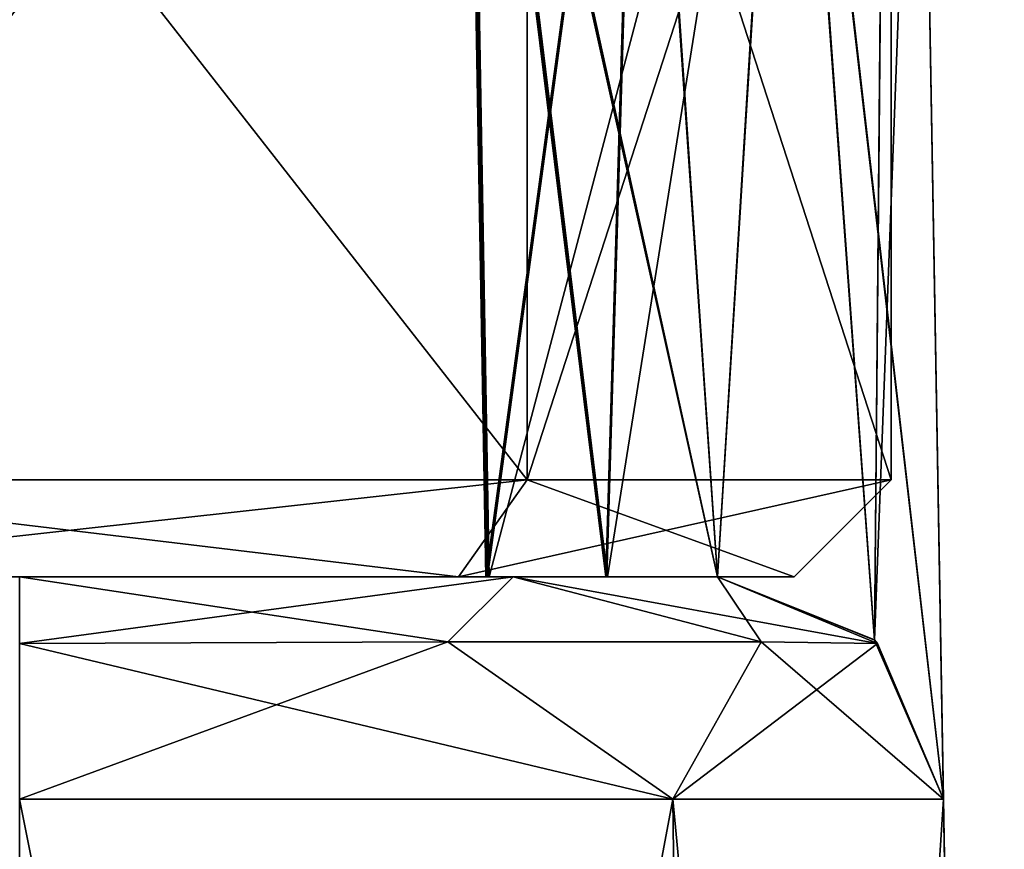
# Model space of a CAD drawing. Header units: millimetres. Extents: x -25 to 25, y -260 to 12.
# Tile 94 of 96: x 22.32 to 24.5, y 5.4 to 7.23. Entities that reach past the tile are written whole.
import ezdxf

# ---------------------------------------------------------------- set-up
doc = ezdxf.new("R2010")
doc.units = ezdxf.units.MM
doc.header["$LTSCALE"] = 65.185185
for name, color, linetype in [('148', 7, 'CONTINUOUS'), ('149', 7, 'CONTINUOUS'), ('154', 7, 'CONTINUOUS'), ('155', 7, 'CONTINUOUS'), ('156', 7, 'CONTINUOUS'), ('157', 7, 'CONTINUOUS'), ('158', 7, 'CONTINUOUS'), ('207', 7, 'CONTINUOUS'), ('208', 7, 'CONTINUOUS'), ('209', 7, 'CONTINUOUS'), ('210', 7, 'CONTINUOUS'), ('211', 7, 'CONTINUOUS'), ('212', 7, 'CONTINUOUS'), ('213', 7, 'CONTINUOUS'), ('214', 7, 'CONTINUOUS'), ('225', 7, 'CONTINUOUS'), ('226', 7, 'CONTINUOUS'), ('227', 7, 'CONTINUOUS'), ('228', 7, 'CONTINUOUS'), ('812', 7, 'CONTINUOUS'), ('813', 7, 'CONTINUOUS'), ('814', 7, 'CONTINUOUS'), ('815', 7, 'CONTINUOUS'), ('819', 7, 'CONTINUOUS'), ('820', 7, 'CONTINUOUS'), ('821', 7, 'CONTINUOUS'), ('822', 7, 'CONTINUOUS'), ('840', 7, 'CONTINUOUS'), ('841', 7, 'CONTINUOUS'), ('842', 7, 'CONTINUOUS'), ('843', 7, 'CONTINUOUS'), ('861', 7, 'CONTINUOUS'), ('862', 7, 'CONTINUOUS'), ('863', 7, 'CONTINUOUS'), ('864', 7, 'CONTINUOUS')]:
    doc.layers.add(name, color=color, linetype=linetype)

msp = doc.modelspace()

# ---------------------------------------------------------------- linework, layer by layer
at = {"layer": '148', "color": 7, "linetype": 'CONTINUOUS'}
for points in [[(18.5012, 6, 68.023), (19.3872, 6, 70.1296), (23.8656, 6, 64.8544), (18.5012, 6, 68.023)], [(19.359, 6, 65.8987), (18.5012, 6, 68.023), (23.6224, 6, 64.9575), (19.359, 6, 65.8987)], [(23.6224, 6, 64.9575), (18.5012, 6, 68.023), (23.8656, 6, 64.8544), (23.6224, 6, 64.9575)], [(21.489, 6, 65.0001), (19.359, 6, 65.8987), (23.3606, 6, 64.9934), (21.489, 6, 65.0001)], [(23.3606, 6, 64.9934), (19.359, 6, 65.8987), (23.6224, 6, 64.9575), (23.3606, 6, 64.9934)], [(21.5107, 6, 71), (23.3535, 6, 70.9934), (19.3872, 6, 70.1296), (21.5107, 6, 71)], [(19.3872, 6, 70.1296), (23.3535, 6, 70.9934), (23.8656, 6, 64.8544), (19.3872, 6, 70.1296)], [(23.3535, 6, 70.9934), (23.6189, 6, 71.0283), (23.8656, 6, 64.8544), (23.3535, 6, 70.9934)], [(23.6189, 6, 71.0283), (23.8656, 6, 71.1323), (23.8656, 6, 64.8544), (23.6189, 6, 71.0283)]]:
    msp.add_3dface(points, dxfattribs=at)
at = {"layer": '149', "color": 7, "linetype": 'CONTINUOUS'}
for points in [[(23.8656, 6, -22.322), (23.4134, 6, -23.4134), (18.6381, 6, -22.3998), (23.8656, 6, -22.322)], [(19.0815, 6, -19.725), (23.8656, 6, -22.322), (18.6381, 6, -22.3998), (19.0815, 6, -19.725)], [(18.6381, 6, -22.3998), (23.4134, 6, -23.4134), (18.8448, 6, -23.0572), (18.6381, 6, -22.3998)], [(18.8448, 6, -23.0572), (23.4134, 6, -23.4134), (18.8842, 6, -23.4712), (18.8448, 6, -23.0572)], [(23.4134, 6, -23.4134), (22.322, 6, -23.8656), (18.8842, 6, -23.4712), (23.4134, 6, -23.4134)], [(21.5, 6, -18.5), (23.8656, 6, -22.322), (19.0815, 6, -19.725), (21.5, 6, -18.5)], [(23.3571, 6, -18.5), (23.8656, 6, -22.322), (21.5, 6, -18.5), (23.3571, 6, -18.5)], [(23.6206, 6, -18.4646), (23.8656, 6, -22.322), (23.3571, 6, -18.5), (23.6206, 6, -18.4646)], [(23.8656, 6, -18.3611), (23.8656, 6, -22.322), (23.6206, 6, -18.4646), (23.8656, 6, -18.3611)]]:
    msp.add_3dface(points, dxfattribs=at)
at = {"layer": '154', "color": 7, "linetype": 'CONTINUOUS'}
for points in [[(22.322, 6, 223.8656), (23.4134, 6, 223.4134), (18.374, 6, 223.8656), (22.322, 6, 223.8656)], [(18.374, 6, 223.8656), (23.4134, 6, 223.4134), (18.4784, 6, 223.6173), (18.374, 6, 223.8656)], [(18.4784, 6, 223.6173), (23.4134, 6, 223.4134), (18.5129, 6, 223.3501), (18.4784, 6, 223.6173)], [(23.8656, 6, 218.3611), (23.6206, 6, 218.4646), (18.5003, 6, 221.5417), (23.8656, 6, 218.3611)], [(23.8656, 6, 222.322), (23.8656, 6, 218.3611), (18.5003, 6, 221.5417), (23.8656, 6, 222.322)], [(18.5003, 6, 221.5417), (23.6206, 6, 218.4646), (19.3645, 6, 219.3939), (18.5003, 6, 221.5417)], [(18.5129, 6, 223.3501), (23.8656, 6, 222.322), (18.5003, 6, 221.5417), (18.5129, 6, 223.3501)], [(23.4134, 6, 223.4134), (23.8656, 6, 222.322), (18.5129, 6, 223.3501), (23.4134, 6, 223.4134)], [(23.6206, 6, 218.4646), (23.3571, 6, 218.5), (19.3645, 6, 219.3939), (23.6206, 6, 218.4646)], [(19.3645, 6, 219.3939), (23.3571, 6, 218.5), (21.5, 6, 218.5), (19.3645, 6, 219.3939)]]:
    msp.add_3dface(points, dxfattribs=at)
at = {"layer": '155', "color": 7, "linetype": 'CONTINUOUS'}
for points in [[(23.8656, 6, 128.8677), (23.6189, 6, 128.9717), (18.5012, 6, 131.9863), (23.8656, 6, 128.8677)], [(19.3613, 6, 134.1036), (23.8656, 6, 128.8677), (18.5012, 6, 131.9863), (19.3613, 6, 134.1036)], [(18.5012, 6, 131.9863), (23.6189, 6, 128.9717), (19.3849, 6, 129.8727), (18.5012, 6, 131.9863)], [(21.4741, 6, 134.9999), (23.8656, 6, 128.8677), (19.3613, 6, 134.1036), (21.4741, 6, 134.9999)], [(23.6189, 6, 128.9717), (23.3535, 6, 129.0066), (19.3849, 6, 129.8727), (23.6189, 6, 128.9717)], [(19.3849, 6, 129.8727), (23.3535, 6, 129.0066), (21.5262, 6, 129.0001), (19.3849, 6, 129.8727)], [(23.3606, 6, 135.0066), (23.8656, 6, 128.8677), (21.4741, 6, 134.9999), (23.3606, 6, 135.0066)], [(23.8656, 6, 128.8677), (23.3606, 6, 135.0066), (23.6224, 6, 135.0425), (23.8656, 6, 128.8677)], [(23.8656, 6, 135.1456), (23.8656, 6, 128.8677), (23.6224, 6, 135.0425), (23.8656, 6, 135.1456)]]:
    msp.add_3dface(points, dxfattribs=at)
at = {"layer": '156', "color": 7, "linetype": 'CONTINUOUS'}
for points in [[(23.8656, 6, 64.8544), (23.8656, 6, 71.1323), (24.2132, 5.8605, 71.4702), (23.8656, 6, 64.8544)], [(23.8656, 6, 64.8544), (24.2132, 5.8605, 71.4702), (24.213, 5.8607, 64.5168), (23.8656, 6, 64.8544)], [(24.3655, 5.5087, 71.9846), (24.3655, 5.5087, 64.0021), (24.213, 5.8607, 64.5168), (24.3655, 5.5087, 71.9846)], [(24.2132, 5.8605, 71.4702), (24.3655, 5.5087, 71.9846), (24.213, 5.8607, 64.5168), (24.2132, 5.8605, 71.4702)]]:
    msp.add_3dface(points, dxfattribs=at)
at = {"layer": '157', "color": 7, "linetype": 'CONTINUOUS'}
for points in [[(24.3133, 8.5001, 63.95), (24.3655, 5.5087, 64.0021), (24.5, -2.2, -22.322), (24.3133, 8.5001, 63.95)], [(24.5, -2.2, -22.322), (24.3655, 5.5087, 71.9846), (24.3133, 8.5001, 127.963), (24.5, -2.2, -22.322)], [(24.3133, 8.5001, 127.963), (24.3655, 5.5087, 71.9846), (24.3133, 8.5001, 72.037), (24.3133, 8.5001, 127.963)], [(24.3133, 8.5001, -17.4565), (24.3133, 8.5001, 63.95), (24.3655, 5.5087, -17.5087), (24.3133, 8.5001, -17.4565)], [(24.3655, 5.5087, -17.5087), (24.3133, 8.5001, 63.95), (24.5, -2.2, -22.322), (24.3655, 5.5087, -17.5087)], [(24.3655, 5.5087, 217.5087), (24.5, -2.2, -22.322), (24.3133, 8.5001, 217.4565), (24.3655, 5.5087, 217.5087)], [(24.3133, 8.5001, 217.4565), (24.5, -2.2, -22.322), (24.3655, 5.5087, 135.9979), (24.3133, 8.5001, 217.4565)], [(24.3655, 5.5087, 128.0154), (24.5, -2.2, -22.322), (24.3133, 8.5001, 127.963), (24.3655, 5.5087, 128.0154)], [(24.3133, 8.5001, 136.05), (24.3133, 8.5001, 217.4565), (24.3655, 5.5087, 135.9979), (24.3133, 8.5001, 136.05)], [(24.3655, 5.5087, 64.0021), (24.3655, 5.5087, 71.9846), (24.5, -2.2, -22.322), (24.3655, 5.5087, 64.0021)], [(24.3655, 5.5087, -22.322), (24.3655, 5.5087, -17.5087), (24.5, -2.2, -22.322), (24.3655, 5.5087, -22.322)], [(24.5, -2.2, 222.322), (24.5, -2.2, -22.322), (24.3655, 5.5087, 222.322), (24.5, -2.2, 222.322)], [(24.3655, 5.5087, 222.322), (24.5, -2.2, -22.322), (24.3655, 5.5087, 217.5087), (24.3655, 5.5087, 222.322)], [(24.3655, 5.5087, 135.9979), (24.5, -2.2, -22.322), (24.3655, 5.5087, 128.0154), (24.3655, 5.5087, 135.9979)]]:
    msp.add_3dface(points, dxfattribs=at)
at = {"layer": '158', "color": 7, "linetype": 'CONTINUOUS'}
for points in [[(23.317, 8.5001, 64.9499), (23.8656, 6, 64.8544), (24.0216, 8.5037, 64.6557), (23.317, 8.5001, 64.9499)], [(23.3606, 6, 64.9934), (23.6224, 6, 64.9575), (23.317, 8.5001, 64.9499), (23.3606, 6, 64.9934)], [(23.6224, 6, 64.9575), (23.8656, 6, 64.8544), (23.317, 8.5001, 64.9499), (23.6224, 6, 64.9575)], [(23.8656, 6, 64.8544), (24.213, 5.8607, 64.5168), (24.0216, 8.5037, 64.6557), (23.8656, 6, 64.8544)], [(24.213, 5.8607, 64.5168), (24.3655, 5.5087, 64.0021), (24.0216, 8.5037, 64.6557), (24.213, 5.8607, 64.5168)], [(24.3655, 5.5087, 64.0021), (24.3133, 8.5001, 63.95), (24.0216, 8.5037, 64.6557), (24.3655, 5.5087, 64.0021)]]:
    msp.add_3dface(points, dxfattribs=at)
at = {"layer": '207', "color": 7, "linetype": 'CONTINUOUS'}
for points in [[(23.3535, 6, 70.9934), (23.3098, 8.5001, 71.0372), (23.6935, 8.5028, 71.1123), (23.3535, 6, 70.9934)], [(23.6189, 6, 71.0283), (23.3535, 6, 70.9934), (23.6935, 8.5028, 71.1123), (23.6189, 6, 71.0283)], [(23.8656, 6, 71.1323), (23.6189, 6, 71.0283), (23.6935, 8.5028, 71.1123), (23.8656, 6, 71.1323)], [(23.8656, 6, 71.1323), (23.6935, 8.5028, 71.1123), (24.0191, 8.5038, 71.3288), (23.8656, 6, 71.1323)], [(24.2132, 5.8605, 71.4702), (23.8656, 6, 71.1323), (24.0191, 8.5038, 71.3288), (24.2132, 5.8605, 71.4702)], [(24.2132, 5.8605, 71.4702), (24.0191, 8.5038, 71.3288), (24.2368, 8.5028, 71.6536), (24.2132, 5.8605, 71.4702)], [(24.3133, 8.5001, 72.037), (24.2132, 5.8605, 71.4702), (24.2368, 8.5028, 71.6536), (24.3133, 8.5001, 72.037)], [(24.3655, 5.5087, 71.9846), (24.2132, 5.8605, 71.4702), (24.3133, 8.5001, 72.037), (24.3655, 5.5087, 71.9846)]]:
    msp.add_3dface(points, dxfattribs=at)
at = {"layer": '208', "color": 7, "linetype": 'CONTINUOUS'}
for points in [[(24.0191, 8.5038, 128.6712), (23.3098, 8.5001, 128.9628), (23.8656, 6, 128.8677), (24.0191, 8.5038, 128.6712)], [(23.8656, 6, 128.8677), (23.3098, 8.5001, 128.9628), (23.6189, 6, 128.9717), (23.8656, 6, 128.8677)], [(23.6189, 6, 128.9717), (23.3098, 8.5001, 128.9628), (23.3535, 6, 129.0066), (23.6189, 6, 128.9717)], [(24.213, 5.8607, 128.5301), (24.0191, 8.5038, 128.6712), (23.8656, 6, 128.8677), (24.213, 5.8607, 128.5301)], [(24.3655, 5.5087, 128.0154), (24.3133, 8.5001, 127.963), (24.0191, 8.5038, 128.6712), (24.3655, 5.5087, 128.0154)], [(24.3655, 5.5087, 128.0154), (24.0191, 8.5038, 128.6712), (24.213, 5.8607, 128.5301), (24.3655, 5.5087, 128.0154)]]:
    msp.add_3dface(points, dxfattribs=at)
at = {"layer": '209', "color": 7, "linetype": 'CONTINUOUS'}
for points in [[(24.213, 5.8607, 128.5301), (23.8656, 6, 128.8677), (24.2132, 5.8605, 135.4835), (24.213, 5.8607, 128.5301)], [(24.2132, 5.8605, 135.4835), (23.8656, 6, 128.8677), (23.8656, 6, 135.1456), (24.2132, 5.8605, 135.4835)], [(24.3655, 5.5087, 135.9979), (24.3655, 5.5087, 128.0154), (24.213, 5.8607, 128.5301), (24.3655, 5.5087, 135.9979)], [(24.3655, 5.5087, 135.9979), (24.213, 5.8607, 128.5301), (24.2132, 5.8605, 135.4835), (24.3655, 5.5087, 135.9979)]]:
    msp.add_3dface(points, dxfattribs=at)
at = {"layer": '210', "color": 7, "linetype": 'CONTINUOUS'}
for points in [[(23.317, 8.5001, 135.0501), (24.0216, 8.5037, 135.3443), (23.3606, 6, 135.0066), (23.317, 8.5001, 135.0501)], [(23.3606, 6, 135.0066), (24.0216, 8.5037, 135.3443), (23.6224, 6, 135.0425), (23.3606, 6, 135.0066)], [(24.0216, 8.5037, 135.3443), (23.8656, 6, 135.1456), (23.6224, 6, 135.0425), (24.0216, 8.5037, 135.3443)], [(24.0216, 8.5037, 135.3443), (24.2132, 5.8605, 135.4835), (23.8656, 6, 135.1456), (24.0216, 8.5037, 135.3443)], [(24.0216, 8.5037, 135.3443), (24.3133, 8.5001, 136.05), (24.2132, 5.8605, 135.4835), (24.0216, 8.5037, 135.3443)], [(24.3133, 8.5001, 136.05), (24.3655, 5.5087, 135.9979), (24.2132, 5.8605, 135.4835), (24.3133, 8.5001, 136.05)]]:
    msp.add_3dface(points, dxfattribs=at)
at = {"layer": '211', "color": 7, "linetype": 'CONTINUOUS'}
for points in [[(24.0204, 8.5038, 218.1635), (23.3134, 8.5001, 218.4564), (23.8656, 6, 218.3611), (24.0204, 8.5038, 218.1635)], [(23.8656, 6, 218.3611), (23.3134, 8.5001, 218.4564), (23.6206, 6, 218.4646), (23.8656, 6, 218.3611)], [(23.6206, 6, 218.4646), (23.3134, 8.5001, 218.4564), (23.3571, 6, 218.5), (23.6206, 6, 218.4646)], [(24.213, 5.8607, 218.0234), (24.0204, 8.5038, 218.1635), (23.8656, 6, 218.3611), (24.213, 5.8607, 218.0234)], [(24.3655, 5.5087, 217.5087), (24.3133, 8.5001, 217.4565), (24.0204, 8.5038, 218.1635), (24.3655, 5.5087, 217.5087)], [(24.3655, 5.5087, 217.5087), (24.0204, 8.5038, 218.1635), (24.213, 5.8607, 218.0234), (24.3655, 5.5087, 217.5087)]]:
    msp.add_3dface(points, dxfattribs=at)
at = {"layer": '212', "color": 7, "linetype": 'CONTINUOUS'}
for points in [[(24.213, 5.8607, 218.0234), (23.8656, 6, 218.3611), (24.2195, 5.8532, 222.322), (24.213, 5.8607, 218.0234)], [(24.2195, 5.8532, 222.322), (23.8656, 6, 218.3611), (23.8656, 6, 222.322), (24.2195, 5.8532, 222.322)], [(24.3655, 5.5087, 222.322), (24.3655, 5.5087, 217.5087), (24.213, 5.8607, 218.0234), (24.3655, 5.5087, 222.322)], [(24.3655, 5.5087, 222.322), (24.213, 5.8607, 218.0234), (24.2195, 5.8532, 222.322), (24.3655, 5.5087, 222.322)]]:
    msp.add_3dface(points, dxfattribs=at)
at = {"layer": '213', "color": 7, "linetype": 'CONTINUOUS'}
for points in [[(22.322, 5.8532, 224.2195), (23.269, 5.8566, 223.9623), (22.322, 6, 223.8656), (22.322, 5.8532, 224.2195)], [(22.322, 6, 223.8656), (23.269, 5.8566, 223.9623), (23.4134, 6, 223.4134), (22.322, 6, 223.8656)], [(23.269, 5.8566, 223.9623), (23.9623, 5.8566, 223.269), (23.4134, 6, 223.4134), (23.269, 5.8566, 223.9623)], [(24.2195, 5.8532, 222.322), (23.8656, 6, 222.322), (23.4134, 6, 223.4134), (24.2195, 5.8532, 222.322)], [(23.9623, 5.8566, 223.269), (24.2195, 5.8532, 222.322), (23.4134, 6, 223.4134), (23.9623, 5.8566, 223.269)], [(23.269, 5.8566, 223.9623), (22.322, 5.8532, 224.2195), (23.767, 5.5087, 223.767), (23.269, 5.8566, 223.9623)], [(22.322, 5.5087, 224.3655), (23.767, 5.5087, 223.767), (22.322, 5.8532, 224.2195), (22.322, 5.5087, 224.3655)], [(23.9623, 5.8566, 223.269), (23.269, 5.8566, 223.9623), (23.767, 5.5087, 223.767), (23.9623, 5.8566, 223.269)], [(24.3655, 5.5087, 222.322), (23.9623, 5.8566, 223.269), (23.767, 5.5087, 223.767), (24.3655, 5.5087, 222.322)], [(24.3655, 5.5087, 222.322), (24.2195, 5.8532, 222.322), (23.9623, 5.8566, 223.269), (24.3655, 5.5087, 222.322)]]:
    msp.add_3dface(points, dxfattribs=at)
at = {"layer": '214', "color": 7, "linetype": 'CONTINUOUS'}
for points in [[(23.767, 5.5087, 223.767), (22.322, 5.5087, 224.3655), (23.8621, -2.2, 223.8621), (23.767, 5.5087, 223.767)], [(22.322, 5.5087, 224.3655), (22.322, -2.2, 224.5), (23.8621, -2.2, 223.8621), (22.322, 5.5087, 224.3655)], [(24.5, -2.2, 222.322), (24.3655, 5.5087, 222.322), (23.767, 5.5087, 223.767), (24.5, -2.2, 222.322)], [(24.5, -2.2, 222.322), (23.767, 5.5087, 223.767), (23.8621, -2.2, 223.8621), (24.5, -2.2, 222.322)]]:
    msp.add_3dface(points, dxfattribs=at)
at = {"layer": '225', "color": 7, "linetype": 'CONTINUOUS'}
for points in [[(22.322, 5.8532, -24.2195), (22.322, 6, -23.8656), (23.4134, 6, -23.4134), (22.322, 5.8532, -24.2195)], [(23.269, 5.8566, -23.9623), (22.322, 5.8532, -24.2195), (23.4134, 6, -23.4134), (23.269, 5.8566, -23.9623)], [(23.9623, 5.8566, -23.269), (23.269, 5.8566, -23.9623), (23.4134, 6, -23.4134), (23.9623, 5.8566, -23.269)], [(23.8656, 6, -22.322), (23.9623, 5.8566, -23.269), (23.4134, 6, -23.4134), (23.8656, 6, -22.322)], [(24.2195, 5.8532, -22.322), (23.9623, 5.8566, -23.269), (23.8656, 6, -22.322), (24.2195, 5.8532, -22.322)], [(22.322, 5.5087, -24.3655), (22.322, 5.8532, -24.2195), (23.269, 5.8566, -23.9623), (22.322, 5.5087, -24.3655)], [(22.322, 5.5087, -24.3655), (23.269, 5.8566, -23.9623), (23.767, 5.5087, -23.767), (22.322, 5.5087, -24.3655)], [(23.269, 5.8566, -23.9623), (23.9623, 5.8566, -23.269), (23.767, 5.5087, -23.767), (23.269, 5.8566, -23.9623)], [(23.9623, 5.8566, -23.269), (24.2195, 5.8532, -22.322), (23.767, 5.5087, -23.767), (23.9623, 5.8566, -23.269)], [(24.3655, 5.5087, -22.322), (23.767, 5.5087, -23.767), (24.2195, 5.8532, -22.322), (24.3655, 5.5087, -22.322)]]:
    msp.add_3dface(points, dxfattribs=at)
at = {"layer": '226', "color": 7, "linetype": 'CONTINUOUS'}
for points in [[(22.322, -2.2, -24.5), (22.322, 5.5087, -24.3655), (23.767, 5.5087, -23.767), (22.322, -2.2, -24.5)], [(22.322, -2.2, -24.5), (23.767, 5.5087, -23.767), (23.8621, -2.2, -23.8621), (22.322, -2.2, -24.5)], [(23.767, 5.5087, -23.767), (24.3655, 5.5087, -22.322), (23.8621, -2.2, -23.8621), (23.767, 5.5087, -23.767)], [(24.3655, 5.5087, -22.322), (24.5, -2.2, -22.322), (23.8621, -2.2, -23.8621), (24.3655, 5.5087, -22.322)]]:
    msp.add_3dface(points, dxfattribs=at)
at = {"layer": '227', "color": 7, "linetype": 'CONTINUOUS'}
for points in [[(24.2195, 5.8532, -22.322), (23.8656, 6, -22.322), (24.2132, 5.8605, -18.0231), (24.2195, 5.8532, -22.322)], [(23.8656, 6, -22.322), (23.8656, 6, -18.3611), (24.2132, 5.8605, -18.0231), (23.8656, 6, -22.322)], [(24.3655, 5.5087, -17.5087), (24.2195, 5.8532, -22.322), (24.2132, 5.8605, -18.0231), (24.3655, 5.5087, -17.5087)], [(24.3655, 5.5087, -17.5087), (24.3655, 5.5087, -22.322), (24.2195, 5.8532, -22.322), (24.3655, 5.5087, -17.5087)]]:
    msp.add_3dface(points, dxfattribs=at)
at = {"layer": '228', "color": 7, "linetype": 'CONTINUOUS'}
for points in [[(23.3134, 8.5001, -18.4564), (23.696, 8.5028, -18.3802), (23.3571, 6, -18.5), (23.3134, 8.5001, -18.4564)], [(23.696, 8.5028, -18.3802), (23.6206, 6, -18.4646), (23.3571, 6, -18.5), (23.696, 8.5028, -18.3802)], [(23.696, 8.5028, -18.3802), (23.8656, 6, -18.3611), (23.6206, 6, -18.4646), (23.696, 8.5028, -18.3802)], [(23.696, 8.5028, -18.3802), (24.0204, 8.5038, -18.1635), (23.8656, 6, -18.3611), (23.696, 8.5028, -18.3802)], [(23.8656, 6, -18.3611), (24.0204, 8.5038, -18.1635), (24.2132, 5.8605, -18.0231), (23.8656, 6, -18.3611)], [(24.0204, 8.5038, -18.1635), (24.2371, 8.5028, -17.8391), (24.2132, 5.8605, -18.0231), (24.0204, 8.5038, -18.1635)], [(24.2371, 8.5028, -17.8391), (24.3133, 8.5001, -17.4565), (24.2132, 5.8605, -18.0231), (24.2371, 8.5028, -17.8391)], [(24.3133, 8.5001, -17.4565), (24.3655, 5.5087, -17.5087), (24.2132, 5.8605, -18.0231), (24.3133, 8.5001, -17.4565)]]:
    msp.add_3dface(points, dxfattribs=at)
at = {"layer": '812', "color": 7, "linetype": 'CONTINUOUS'}
for points in [[(23.4445, 8.7, 69.9445), (21.5, 8.7, 70.75), (23.4445, 6.215, 69.9445), (23.4445, 8.7, 69.9445)], [(23.4445, 6.215, 69.9445), (21.5, 8.7, 70.75), (21.5, 6.215, 70.75), (23.4445, 6.215, 69.9445)], [(24.25, 8.7, 68), (23.4445, 8.7, 69.9445), (24.25, 6.215, 68), (24.25, 8.7, 68)], [(24.25, 6.215, 68), (23.4445, 8.7, 69.9445), (23.4445, 6.215, 69.9445), (24.25, 6.215, 68)]]:
    msp.add_3dface(points, dxfattribs=at)
at = {"layer": '813', "color": 7, "linetype": 'CONTINUOUS'}
for points in [[(23.4445, 6.215, 69.9445), (21.5, 6.215, 70.75), (23.2925, 6, 69.7925), (23.4445, 6.215, 69.9445)], [(23.2925, 6, 69.7925), (21.5, 6.215, 70.75), (21.5, 6, 70.535), (23.2925, 6, 69.7925)], [(24.035, 6, 68), (23.4445, 6.215, 69.9445), (23.2925, 6, 69.7925), (24.035, 6, 68)], [(24.25, 6.215, 68), (23.4445, 6.215, 69.9445), (24.035, 6, 68), (24.25, 6.215, 68)]]:
    msp.add_3dface(points, dxfattribs=at)
at = {"layer": '814', "color": 7, "linetype": 'CONTINUOUS'}
for points in [[(23.2925, 6, 66.2075), (21.5, 6, 65.465), (23.4445, 6.215, 66.0555), (23.2925, 6, 66.2075)], [(23.4445, 6.215, 66.0555), (21.5, 6, 65.465), (21.5, 6.215, 65.25), (23.4445, 6.215, 66.0555)], [(24.25, 6.215, 68), (24.035, 6, 68), (23.2925, 6, 66.2075), (24.25, 6.215, 68)], [(24.25, 6.215, 68), (23.2925, 6, 66.2075), (23.4445, 6.215, 66.0555), (24.25, 6.215, 68)]]:
    msp.add_3dface(points, dxfattribs=at)
at = {"layer": '815', "color": 7, "linetype": 'CONTINUOUS'}
for points in [[(21.5, 8.7, 65.25), (23.4445, 8.7, 66.0555), (21.5, 6.215, 65.25), (21.5, 8.7, 65.25)], [(23.4445, 8.7, 66.0555), (23.4445, 6.215, 66.0555), (21.5, 6.215, 65.25), (23.4445, 8.7, 66.0555)], [(23.4445, 8.7, 66.0555), (24.25, 8.7, 68), (23.4445, 6.215, 66.0555), (23.4445, 8.7, 66.0555)], [(24.25, 8.7, 68), (24.25, 6.215, 68), (23.4445, 6.215, 66.0555), (24.25, 8.7, 68)]]:
    msp.add_3dface(points, dxfattribs=at)
at = {"layer": '819', "color": 7, "linetype": 'CONTINUOUS'}
for points in [[(23.4445, 8.7, 133.9445), (21.5, 8.7, 134.75), (23.4445, 6.215, 133.9445), (23.4445, 8.7, 133.9445)], [(23.4445, 6.215, 133.9445), (21.5, 8.7, 134.75), (21.5, 6.215, 134.75), (23.4445, 6.215, 133.9445)], [(24.25, 8.7, 132), (23.4445, 8.7, 133.9445), (24.25, 6.215, 132), (24.25, 8.7, 132)], [(24.25, 6.215, 132), (23.4445, 8.7, 133.9445), (23.4445, 6.215, 133.9445), (24.25, 6.215, 132)]]:
    msp.add_3dface(points, dxfattribs=at)
at = {"layer": '820', "color": 7, "linetype": 'CONTINUOUS'}
for points in [[(23.4445, 6.215, 133.9445), (21.5, 6.215, 134.75), (23.2925, 6, 133.7925), (23.4445, 6.215, 133.9445)], [(23.2925, 6, 133.7925), (21.5, 6.215, 134.75), (21.5, 6, 134.535), (23.2925, 6, 133.7925)], [(24.035, 6, 132), (23.4445, 6.215, 133.9445), (23.2925, 6, 133.7925), (24.035, 6, 132)], [(24.25, 6.215, 132), (23.4445, 6.215, 133.9445), (24.035, 6, 132), (24.25, 6.215, 132)]]:
    msp.add_3dface(points, dxfattribs=at)
at = {"layer": '821', "color": 7, "linetype": 'CONTINUOUS'}
for points in [[(23.2925, 6, 130.2075), (21.5, 6, 129.465), (23.4445, 6.215, 130.0555), (23.2925, 6, 130.2075)], [(23.4445, 6.215, 130.0555), (21.5, 6, 129.465), (21.5, 6.215, 129.25), (23.4445, 6.215, 130.0555)], [(24.25, 6.215, 132), (24.035, 6, 132), (23.2925, 6, 130.2075), (24.25, 6.215, 132)], [(24.25, 6.215, 132), (23.2925, 6, 130.2075), (23.4445, 6.215, 130.0555), (24.25, 6.215, 132)]]:
    msp.add_3dface(points, dxfattribs=at)
at = {"layer": '822', "color": 7, "linetype": 'CONTINUOUS'}
for points in [[(21.5, 8.7, 129.25), (23.4445, 8.7, 130.0555), (21.5, 6.215, 129.25), (21.5, 8.7, 129.25)], [(23.4445, 8.7, 130.0555), (23.4445, 6.215, 130.0555), (21.5, 6.215, 129.25), (23.4445, 8.7, 130.0555)], [(23.4445, 8.7, 130.0555), (24.25, 8.7, 132), (23.4445, 6.215, 130.0555), (23.4445, 8.7, 130.0555)], [(24.25, 8.7, 132), (24.25, 6.215, 132), (23.4445, 6.215, 130.0555), (24.25, 8.7, 132)]]:
    msp.add_3dface(points, dxfattribs=at)
at = {"layer": '840', "color": 7, "linetype": 'CONTINUOUS'}
for points in [[(23.4445, 8.7, -19.5555), (21.5, 8.7, -18.75), (23.4445, 6.215, -19.5555), (23.4445, 8.7, -19.5555)], [(23.4445, 6.215, -19.5555), (21.5, 8.7, -18.75), (21.5, 6.215, -18.75), (23.4445, 6.215, -19.5555)], [(24.25, 8.7, -21.5), (23.4445, 8.7, -19.5555), (24.25, 6.215, -21.5), (24.25, 8.7, -21.5)], [(24.25, 6.215, -21.5), (23.4445, 8.7, -19.5555), (23.4445, 6.215, -19.5555), (24.25, 6.215, -21.5)]]:
    msp.add_3dface(points, dxfattribs=at)
at = {"layer": '841', "color": 7, "linetype": 'CONTINUOUS'}
for points in [[(23.4445, 6.215, -19.5555), (21.5, 6.215, -18.75), (23.2925, 6, -19.7075), (23.4445, 6.215, -19.5555)], [(23.2925, 6, -19.7075), (21.5, 6.215, -18.75), (21.5, 6, -18.965), (23.2925, 6, -19.7075)], [(24.035, 6, -21.5), (23.4445, 6.215, -19.5555), (23.2925, 6, -19.7075), (24.035, 6, -21.5)], [(24.25, 6.215, -21.5), (23.4445, 6.215, -19.5555), (24.035, 6, -21.5), (24.25, 6.215, -21.5)]]:
    msp.add_3dface(points, dxfattribs=at)
at = {"layer": '842', "color": 7, "linetype": 'CONTINUOUS'}
for points in [[(23.2925, 6, -23.2925), (21.5, 6, -24.035), (23.4445, 6.215, -23.4445), (23.2925, 6, -23.2925)], [(23.4445, 6.215, -23.4445), (21.5, 6, -24.035), (21.5, 6.215, -24.25), (23.4445, 6.215, -23.4445)], [(24.25, 6.215, -21.5), (24.035, 6, -21.5), (23.2925, 6, -23.2925), (24.25, 6.215, -21.5)], [(24.25, 6.215, -21.5), (23.2925, 6, -23.2925), (23.4445, 6.215, -23.4445), (24.25, 6.215, -21.5)]]:
    msp.add_3dface(points, dxfattribs=at)
at = {"layer": '843', "color": 7, "linetype": 'CONTINUOUS'}
for points in [[(21.5, 8.7, -24.25), (23.4445, 8.7, -23.4445), (21.5, 6.215, -24.25), (21.5, 8.7, -24.25)], [(23.4445, 8.7, -23.4445), (23.4445, 6.215, -23.4445), (21.5, 6.215, -24.25), (23.4445, 8.7, -23.4445)], [(23.4445, 8.7, -23.4445), (24.25, 8.7, -21.5), (23.4445, 6.215, -23.4445), (23.4445, 8.7, -23.4445)], [(24.25, 8.7, -21.5), (24.25, 6.215, -21.5), (23.4445, 6.215, -23.4445), (24.25, 8.7, -21.5)]]:
    msp.add_3dface(points, dxfattribs=at)
at = {"layer": '861', "color": 7, "linetype": 'CONTINUOUS'}
for points in [[(23.4445, 8.7, 223.4445), (21.5, 8.7, 224.25), (23.4445, 6.215, 223.4445), (23.4445, 8.7, 223.4445)], [(23.4445, 6.215, 223.4445), (21.5, 8.7, 224.25), (21.5, 6.215, 224.25), (23.4445, 6.215, 223.4445)], [(24.25, 8.7, 221.5), (23.4445, 8.7, 223.4445), (24.25, 6.215, 221.5), (24.25, 8.7, 221.5)], [(24.25, 6.215, 221.5), (23.4445, 8.7, 223.4445), (23.4445, 6.215, 223.4445), (24.25, 6.215, 221.5)]]:
    msp.add_3dface(points, dxfattribs=at)
at = {"layer": '862', "color": 7, "linetype": 'CONTINUOUS'}
for points in [[(23.4445, 6.215, 223.4445), (21.5, 6.215, 224.25), (23.2925, 6, 223.2925), (23.4445, 6.215, 223.4445)], [(23.2925, 6, 223.2925), (21.5, 6.215, 224.25), (21.5, 6, 224.035), (23.2925, 6, 223.2925)], [(24.035, 6, 221.5), (23.4445, 6.215, 223.4445), (23.2925, 6, 223.2925), (24.035, 6, 221.5)], [(24.25, 6.215, 221.5), (23.4445, 6.215, 223.4445), (24.035, 6, 221.5), (24.25, 6.215, 221.5)]]:
    msp.add_3dface(points, dxfattribs=at)
at = {"layer": '863', "color": 7, "linetype": 'CONTINUOUS'}
for points in [[(23.2925, 6, 219.7075), (21.5, 6, 218.965), (23.4445, 6.215, 219.5555), (23.2925, 6, 219.7075)], [(23.4445, 6.215, 219.5555), (21.5, 6, 218.965), (21.5, 6.215, 218.75), (23.4445, 6.215, 219.5555)], [(24.25, 6.215, 221.5), (24.035, 6, 221.5), (23.2925, 6, 219.7075), (24.25, 6.215, 221.5)], [(24.25, 6.215, 221.5), (23.2925, 6, 219.7075), (23.4445, 6.215, 219.5555), (24.25, 6.215, 221.5)]]:
    msp.add_3dface(points, dxfattribs=at)
at = {"layer": '864', "color": 7, "linetype": 'CONTINUOUS'}
for points in [[(21.5, 8.7, 218.75), (23.4445, 8.7, 219.5555), (21.5, 6.215, 218.75), (21.5, 8.7, 218.75)], [(23.4445, 8.7, 219.5555), (23.4445, 6.215, 219.5555), (21.5, 6.215, 218.75), (23.4445, 8.7, 219.5555)], [(23.4445, 8.7, 219.5555), (24.25, 8.7, 221.5), (23.4445, 6.215, 219.5555), (23.4445, 8.7, 219.5555)], [(24.25, 8.7, 221.5), (24.25, 6.215, 221.5), (23.4445, 6.215, 219.5555), (24.25, 8.7, 221.5)]]:
    msp.add_3dface(points, dxfattribs=at)

doc.saveas('drawing.dxf')
